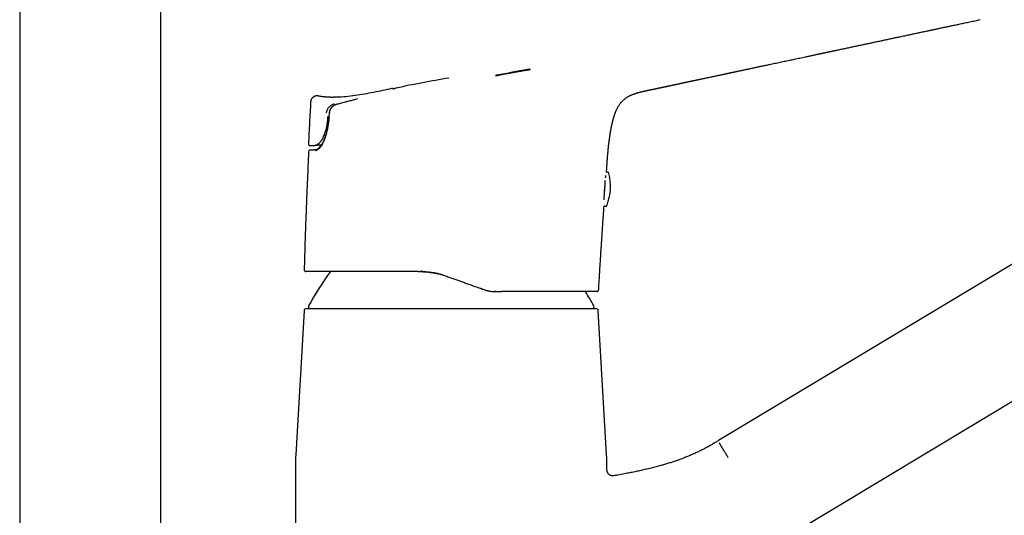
# Model space of a CAD drawing. Header units: millimetres. Extents: x 8 to 983, y 12 to 718.
# Tile 28 of 33: x 682 to 850, y 548 to 632. Entities that reach past the tile are written whole.
import ezdxf

# ---------------------------------------------------------------- set-up
doc = ezdxf.new("R2010")
doc.units = ezdxf.units.MM

msp = doc.modelspace()

# ---------------------------------------------------------------- linework, layer by layer
at = {"color": 7, "linetype": 'Continuous', "lineweight": 30}
for p, q in [((682.33, 651.16), (682.33, 473.19)), ((706.33, 473.19), (706.33, 651.16)), ((923.28, 633.61), (801.22, 560.27)), ((763.56, 622.46), (768.74, 623.4)), ((745.66, 620.19), (745.64, 620.19)), ((733.13, 618.91), (733.12, 618.92)), ((782.72, 525.82), (933.58, 616.47)), ((734.99, 616.08), (734.93, 615.33)), ((731.49, 609.56), (731.5, 609.56)), ((782.11, 605.6), (782.11, 605.63)), ((782.58, 605.72), (782.58, 605.72)), ((730.98, 589.05), (731.02, 589.04)), ((761.04, 586.06), (760.58, 586.23)), ((761.13, 586.03), (761.04, 586.06)), ((763.34, 585.64), (763.15, 585.64)), ((763.34, 585.64), (763.35, 585.64)), ((780.53, 585.64), (780.53, 585.64)), ((780.53, 585.64), (780.53, 585.64)), ((780.54, 585.64), (780.53, 585.64)), ((780.81, 585.93), (780.82, 585.92)), ((730.72, 582.37), (729.3, 557.89)), ((731.11, 582.74), (780.36, 582.74)), ((782.17, 557.89), (780.76, 582.37)), ((729.24, 555.59), (729.24, 518.64)), ((782.24, 555.27), (782.24, 555.59)), ((782.24, 555.27), (782.24, 555.27)), ((783.4, 554.28), (783.4, 554.29))]:
    msp.add_line(p, q, dxfattribs=at)
at = {"color": 7, "linetype": 'Continuous', "lineweight": 30, "flags": 128}
for points in [[(768.74, 623.42), (768.09, 623.3), (767.44, 623.18), (766.8, 623.06), (766.15, 622.95), (765.5, 622.83), (764.85, 622.71), (764.2, 622.59), (763.56, 622.48)], [(763.68, 622.43), (764.33, 622.55), (764.98, 622.67), (765.63, 622.79), (766.28, 622.9), (766.92, 623.02), (767.57, 623.14), (768.22, 623.26), (768.87, 623.37)], [(733.65, 610.54), (733.55, 610.54), (733.36, 610.53), (733.16, 610.53), (732.96, 610.52), (732.76, 610.52), (732.57, 610.51)], [(731.65, 609.7), (731.65, 609.7), (731.63, 609.7)]]:
    msp.add_lwpolyline(points, dxfattribs=at)
at = {"color": 7, "linetype": 'Continuous', "lineweight": 30}
for centre, radius, start, end in [((787.99, 424.65), 200, 99.3952, 102.0119), ((731.75, 610.78), 0.3, 177.1248, 271.8996), ((723.91, 868.61), 258.24, 271.7412, 271.9201), ((731.64, 609.55), 0.15, 100.589, 177.2439), ((773.84, 603.56), 9, 339.0633, 13.9191), ((599.26, 614.28), 182.95, 355.9208, 356.9426), ((598.53, 614.3), 183.67, 356.2029, 356.9242), ((775.37, 559.25), 50, 143.4257, 151.3951), ((736.1, 559.25), 50, 28.6049, 31.8613), ((731.74, 583.04), 0.3, 151.3951, 270), ((779.73, 583.04), 0.3, 270, 28.6049), ((731.11, 582.34), 0.4, 90, 176.6981), ((780.36, 582.34), 0.4, 3.3019, 90), ((769.24, 555.59), 40, 176.6981, 180), ((742.24, 555.59), 40, 0, 3.3019)]:
    msp.add_arc(centre, radius, start, end, dxfattribs=at)
for points, knots in [([(782.45, 609.78), (782.45, 609.78), (782.45, 609.8), (782.45, 609.84), (782.46, 609.89), (782.47, 609.96), (782.47, 610.05), (782.48, 610.15), (782.5, 610.26), (782.51, 610.43), (782.54, 610.65), (782.57, 610.92), (782.61, 611.2), (782.64, 611.43), (782.66, 611.61), (782.67, 611.72), (782.69, 611.82), (782.7, 611.91), (782.71, 611.99), (782.72, 612.04), (782.72, 612.08), (782.73, 612.11), (782.73, 612.13), (782.74, 612.17), (782.75, 612.22), (782.76, 612.3), (782.77, 612.39), (782.79, 612.49), (782.8, 612.59), (782.82, 612.69), (782.83, 612.79), (782.85, 612.89), (782.88, 613.07), (782.93, 613.32), (782.99, 613.65), (783.06, 613.97), (783.13, 614.29), (783.21, 614.61), (783.29, 614.93), (783.38, 615.24), (783.48, 615.55), (783.58, 615.85), (783.69, 616.14), (783.8, 616.41), (783.9, 616.65), (784, 616.85), (784.11, 617.06), (784.23, 617.26), (784.35, 617.45), (784.48, 617.63), (784.62, 617.81), (784.76, 617.97), (784.91, 618.12), (785.06, 618.26), (785.21, 618.39), (785.36, 618.51), (785.52, 618.62), (785.67, 618.72), (785.83, 618.82), (785.98, 618.9), (786.14, 618.98), (786.29, 619.05), (786.46, 619.12), (786.62, 619.19), (786.76, 619.24), (786.87, 619.28), (786.96, 619.31), (787.05, 619.34), (787.13, 619.37), (787.22, 619.4), (787.31, 619.43), (787.38, 619.45), (787.45, 619.47), (787.5, 619.48), (787.55, 619.49), (787.58, 619.5), (787.6, 619.51), (787.63, 619.52), (787.66, 619.53), (787.69, 619.53), (787.73, 619.55), (787.79, 619.56), (787.85, 619.58), (787.91, 619.59), (787.98, 619.61), (788.04, 619.62), (788.09, 619.64), (788.14, 619.65), (788.18, 619.66), (788.22, 619.67), (788.25, 619.68), (788.28, 619.68), (788.33, 619.69), (788.38, 619.71), (788.42, 619.72), (788.46, 619.73), (788.49, 619.73), (788.53, 619.74), (788.56, 619.75), (788.59, 619.75), (788.61, 619.76), (788.63, 619.76), (788.66, 619.77), (788.7, 619.78), (788.75, 619.79), (788.82, 619.8), (788.9, 619.82), (789, 619.84), (789.11, 619.87), (789.24, 619.9), (789.36, 619.92), (789.49, 619.95), (789.61, 619.97), (789.72, 620), (789.82, 620.02), (789.92, 620.04), (790.02, 620.06), (790.11, 620.08), (790.2, 620.1), (790.28, 620.11), (790.35, 620.13), (790.41, 620.14), (790.46, 620.15), (790.51, 620.16), (790.55, 620.17), (790.6, 620.18), (790.66, 620.19), (790.73, 620.21), (790.82, 620.23), (790.91, 620.25), (791.01, 620.27), (791.11, 620.29), (791.22, 620.31), (791.33, 620.33), (791.43, 620.36), (791.53, 620.38), (791.63, 620.4), (791.72, 620.42), (791.81, 620.43), (791.89, 620.45), (791.96, 620.47), (792.04, 620.48), (792.12, 620.5), (792.19, 620.52), (792.26, 620.53), (792.33, 620.55), (792.41, 620.56), (792.49, 620.58), (792.57, 620.6), (792.67, 620.62), (792.78, 620.64), (792.91, 620.67), (793.04, 620.7), (793.19, 620.73), (793.35, 620.76), (793.52, 620.8), (793.7, 620.84), (793.87, 620.88), (794.03, 620.91), (794.18, 620.94), (794.33, 620.97), (794.46, 621), (794.58, 621.03), (794.69, 621.05), (794.8, 621.08), (794.91, 621.1), (795.03, 621.13), (795.14, 621.15), (795.26, 621.18), (795.38, 621.2), (795.49, 621.22), (795.59, 621.25), (795.68, 621.26), (795.75, 621.28), (795.81, 621.29), (795.88, 621.31), (795.95, 621.32), (796.03, 621.34), (796.14, 621.36), (796.27, 621.39), (796.41, 621.42), (796.55, 621.45), (796.68, 621.48), (796.81, 621.51), (796.92, 621.53), (797.04, 621.56), (797.18, 621.58), (797.32, 621.61), (797.46, 621.64), (797.61, 621.68), (797.77, 621.71), (797.94, 621.75), (798.13, 621.79), (798.33, 621.83), (798.54, 621.87), (798.75, 621.92), (799.01, 621.97), (799.33, 622.04), (799.71, 622.12), (800.04, 622.19), (800.34, 622.25), (800.6, 622.31), (800.85, 622.36), (801.1, 622.41), (801.33, 622.46), (801.56, 622.51), (801.76, 622.55), (801.93, 622.59), (802.06, 622.62), (802.21, 622.65), (802.36, 622.68), (802.52, 622.71), (802.67, 622.75), (802.81, 622.78), (802.95, 622.81), (803.08, 622.84), (803.21, 622.86), (803.32, 622.89), (803.46, 622.92), (803.61, 622.95), (803.78, 622.98), (803.96, 623.02), (804.14, 623.06), (804.32, 623.1), (804.49, 623.14), (804.66, 623.17), (804.83, 623.21), (804.99, 623.24), (805.16, 623.28), (805.34, 623.32), (805.55, 623.36), (805.78, 623.41), (806.05, 623.47), (806.33, 623.53), (806.6, 623.59), (806.87, 623.64), (807.13, 623.7), (807.38, 623.75), (807.62, 623.8), (807.87, 623.86), (808.12, 623.91), (808.38, 623.97), (808.63, 624.02), (808.87, 624.07), (809.14, 624.13), (809.44, 624.19), (809.78, 624.26), (810.16, 624.34), (810.57, 624.43), (811.02, 624.53), (811.48, 624.63), (811.94, 624.72), (812.39, 624.82), (812.85, 624.92), (813.3, 625.01), (813.73, 625.1), (814.16, 625.19), (814.59, 625.29), (815.03, 625.38), (815.49, 625.48), (815.88, 625.56), (816.21, 625.63), (816.48, 625.69), (816.75, 625.75), (817.02, 625.8), (817.28, 625.86), (817.53, 625.91), (817.77, 625.96), (817.99, 626.01), (818.19, 626.05), (818.39, 626.09), (818.58, 626.13), (818.75, 626.17), (818.92, 626.21), (819.08, 626.24), (819.22, 626.27), (819.36, 626.3), (819.48, 626.33), (819.6, 626.35), (819.72, 626.38), (819.86, 626.41), (820.05, 626.45), (820.26, 626.49), (820.5, 626.54), (820.75, 626.6), (821.01, 626.65), (821.28, 626.71), (821.56, 626.77), (821.85, 626.83), (822.15, 626.9), (822.46, 626.96), (822.79, 627.03), (823.13, 627.1), (823.48, 627.18), (823.85, 627.26), (824.23, 627.34), (824.59, 627.42), (824.94, 627.49), (825.26, 627.56), (825.58, 627.63), (825.9, 627.69), (826.35, 627.79), (826.92, 627.91), (827.62, 628.06), (828.3, 628.2), (828.97, 628.35), (829.62, 628.48), (830.25, 628.62), (830.87, 628.75), (831.47, 628.88), (832.01, 628.99), (832.48, 629.09), (832.89, 629.18), (833.3, 629.27), (833.69, 629.35), (834.08, 629.43), (834.45, 629.51), (834.81, 629.59), (835.17, 629.67), (835.51, 629.74), (835.85, 629.81), (836.17, 629.88), (836.47, 629.94), (836.76, 630.01), (836.99, 630.05), (837.16, 630.09), (837.27, 630.11), (837.38, 630.14), (837.51, 630.16), (837.64, 630.19), (837.79, 630.22), (837.95, 630.26), (838.12, 630.29), (838.31, 630.33), (838.51, 630.38), (838.72, 630.42), (838.95, 630.47), (839.2, 630.52), (839.45, 630.58), (839.72, 630.63), (840, 630.69), (840.3, 630.76), (840.61, 630.82), (840.93, 630.89), (841.27, 630.96), (841.62, 631.04), (841.97, 631.11), (842.34, 631.19), (842.73, 631.27), (843.12, 631.36), (843.54, 631.45), (843.97, 631.54), (844.41, 631.63), (844.87, 631.73), (845.3, 631.82), (845.57, 631.88), (845.7, 631.91)], [0, 0, 0, 0, 0.000003, 0.000713, 0.001543, 0.002491, 0.003539, 0.005048, 0.006706, 0.008433, 0.012022, 0.015797, 0.019773, 0.023954, 0.025473, 0.027017, 0.028541, 0.029861, 0.030961, 0.031561, 0.032067, 0.032479, 0.032811, 0.03324, 0.033822, 0.03511, 0.036461, 0.037826, 0.039205, 0.040598, 0.042006, 0.043428, 0.044865, 0.049477, 0.054232, 0.058669, 0.063203, 0.067788, 0.072332, 0.076837, 0.081233, 0.085612, 0.089983, 0.094352, 0.097573, 0.100789, 0.103996, 0.107192, 0.110371, 0.113518, 0.116587, 0.119575, 0.122484, 0.125316, 0.128075, 0.130763, 0.133385, 0.135941, 0.138434, 0.140866, 0.14326, 0.145673, 0.148116, 0.150594, 0.153113, 0.15439, 0.155678, 0.156979, 0.158293, 0.159621, 0.160962, 0.162212, 0.163164, 0.163983, 0.164672, 0.165232, 0.165591, 0.165992, 0.166534, 0.167216, 0.168039, 0.169253, 0.170558, 0.171934, 0.173381, 0.174898, 0.17593, 0.176976, 0.177923, 0.17875, 0.179456, 0.180042, 0.181081, 0.182185, 0.183379, 0.183994, 0.184644, 0.185329, 0.18603, 0.186627, 0.187126, 0.187483, 0.187828, 0.18845, 0.189209, 0.19023, 0.191437, 0.192833, 0.194421, 0.196202, 0.198177, 0.199864, 0.201546, 0.20313, 0.204619, 0.206012, 0.207311, 0.208672, 0.209914, 0.211037, 0.212045, 0.212951, 0.213745, 0.214436, 0.215068, 0.21578, 0.216853, 0.218083, 0.21943, 0.220979, 0.222634, 0.224368, 0.22617, 0.228062, 0.229537, 0.231126, 0.232776, 0.234298, 0.235676, 0.23691, 0.238004, 0.239347, 0.240527, 0.241557, 0.242587, 0.243673, 0.244798, 0.245962, 0.247232, 0.248675, 0.250263, 0.252024, 0.253958, 0.256067, 0.258352, 0.260813, 0.263324, 0.265699, 0.268039, 0.270228, 0.272269, 0.274111, 0.275815, 0.277393, 0.278973, 0.280596, 0.282232, 0.28391, 0.28563, 0.287357, 0.288945, 0.290379, 0.291659, 0.29279, 0.293564, 0.294477, 0.295529, 0.296719, 0.298027, 0.300147, 0.302224, 0.304251, 0.306158, 0.307928, 0.309563, 0.311096, 0.313147, 0.315137, 0.317087, 0.319162, 0.321466, 0.323942, 0.326591, 0.329414, 0.33239, 0.335372, 0.338328, 0.343687, 0.348966, 0.354169, 0.358031, 0.36174, 0.365298, 0.368713, 0.372051, 0.375329, 0.37857, 0.380469, 0.382456, 0.384529, 0.38669, 0.388932, 0.391096, 0.393114, 0.395166, 0.397041, 0.398741, 0.400409, 0.402148, 0.40447, 0.406909, 0.409464, 0.412066, 0.414601, 0.417068, 0.419466, 0.421792, 0.424079, 0.426469, 0.428979, 0.431609, 0.435235, 0.439068, 0.443108, 0.44689, 0.45068, 0.45435, 0.457899, 0.461327, 0.464634, 0.468444, 0.472079, 0.475541, 0.478917, 0.482369, 0.487009, 0.491785, 0.496697, 0.502974, 0.509426, 0.515896, 0.522363, 0.528828, 0.535291, 0.541752, 0.547676, 0.553694, 0.559848, 0.56614, 0.572568, 0.579134, 0.58287, 0.586649, 0.590471, 0.594332, 0.598097, 0.601694, 0.604934, 0.608027, 0.610971, 0.613767, 0.616416, 0.618917, 0.62127, 0.623476, 0.625533, 0.627443, 0.629176, 0.630785, 0.632441, 0.634182, 0.63707, 0.640166, 0.643469, 0.646979, 0.650697, 0.654622, 0.658512, 0.662587, 0.666846, 0.671289, 0.675917, 0.680729, 0.685725, 0.690905, 0.696269, 0.701818, 0.706307, 0.710885, 0.71544, 0.719957, 0.724437, 0.734477, 0.744322, 0.753971, 0.763426, 0.772686, 0.781591, 0.790308, 0.798837, 0.807178, 0.813093, 0.818909, 0.824627, 0.830247, 0.835729, 0.841022, 0.846126, 0.851041, 0.855987, 0.860725, 0.865255, 0.869578, 0.873693, 0.8776, 0.879207, 0.880777, 0.882342, 0.884074, 0.885996, 0.888068, 0.890323, 0.892762, 0.895383, 0.898246, 0.9013, 0.904544, 0.907978, 0.911603, 0.915419, 0.919424, 0.923611, 0.927987, 0.932552, 0.937306, 0.94225, 0.94729, 0.952513, 0.957917, 0.963505, 0.969394, 0.975472, 0.98174, 0.988198, 0.994844, 1, 1, 1, 1]), ([(768.87, 623.37), (768.88, 623.38), (768.9, 623.38), (768.93, 623.39), (768.96, 623.39), (768.99, 623.4), (769.02, 623.41), (769.04, 623.41), (769.06, 623.42), (769.07, 623.42), (769.08, 623.42), (769.1, 623.43), (769.13, 623.44), (769.15, 623.45), (769.15, 623.45), (769.15, 623.46), (769.15, 623.46), (769.13, 623.46), (769.1, 623.46), (769.07, 623.46), (769.04, 623.46), (769, 623.45), (768.95, 623.45), (768.88, 623.44), (768.81, 623.43), (768.77, 623.42), (768.74, 623.42)], [0, 0, 0, 0, 0.024889, 0.054017, 0.087385, 0.12499, 0.153141, 0.178369, 0.200675, 0.220058, 0.236517, 0.250052, 0.319379, 0.384111, 0.424757, 0.463372, 0.499965, 0.562524, 0.624975, 0.666615, 0.708249, 0.749894, 0.806264, 0.86672, 0.931291, 1, 1, 1, 1]), ([(768.74, 623.4), (768.77, 623.4), (768.82, 623.41), (768.88, 623.42), (768.93, 623.43), (768.97, 623.43), (769.01, 623.43), (769.06, 623.44), (769.09, 623.44), (769.12, 623.44), (769.13, 623.44), (769.13, 623.44), (769.13, 623.44)], [0, 0, 0, 0, 0.152713, 0.296256, 0.38696, 0.473619, 0.556256, 0.694928, 0.833634, 0.903125, 0.972673, 1, 1, 1, 1]), ([(763.56, 622.48), (763.55, 622.47), (763.53, 622.47), (763.51, 622.47), (763.48, 622.46), (763.46, 622.46), (763.43, 622.45), (763.41, 622.44), (763.38, 622.44), (763.37, 622.44), (763.35, 622.43), (763.34, 622.43), (763.32, 622.42), (763.3, 622.41), (763.28, 622.41), (763.27, 622.4), (763.27, 622.4), (763.27, 622.39), (763.28, 622.39), (763.29, 622.39), (763.33, 622.39), (763.37, 622.39), (763.42, 622.39), (763.48, 622.4), (763.54, 622.41), (763.6, 622.42), (763.65, 622.43), (763.67, 622.43), (763.68, 622.43)], [0, 0, 0, 0, 0.019917, 0.042376, 0.067378, 0.094921, 0.125007, 0.154026, 0.179775, 0.202255, 0.221463, 0.237401, 0.250067, 0.31974, 0.384588, 0.415244, 0.444696, 0.472949, 0.500006, 0.563099, 0.625663, 0.687756, 0.747831, 0.807857, 0.870782, 0.936644, 0.967881, 1, 1, 1, 1]), ([(763.29, 622.39), (763.29, 622.39), (763.3, 622.4), (763.32, 622.4), (763.35, 622.41), (763.36, 622.41), (763.38, 622.42), (763.4, 622.42), (763.43, 622.43), (763.46, 622.44), (763.5, 622.44), (763.53, 622.45), (763.55, 622.45), (763.56, 622.46)], [0, 0, 0, 0, 0.071133, 0.270403, 0.332112, 0.379146, 0.444045, 0.526801, 0.627407, 0.741621, 0.838722, 0.924849, 1, 1, 1, 1]), ([(745.6, 620.18), (744.57, 619.96), (742.52, 619.51), (739.93, 619.04), (737.84, 618.79), (736.59, 618.68), (735.87, 618.7), (735.67, 618.71)], [0, 0, 0, 0, 0.313688, 0.627576, 0.784452, 0.941331, 1, 1, 1, 1]), ([(745.91, 620.07), (745.9, 620.07), (745.89, 620.09), (745.87, 620.11), (745.85, 620.13), (745.81, 620.15), (745.78, 620.17), (745.74, 620.18), (745.71, 620.19), (745.68, 620.19), (745.67, 620.19), (745.66, 620.19)], [0, 0, 0, 0, 0.039593, 0.116713, 0.198488, 0.315076, 0.440786, 0.57612, 0.721567, 0.877581, 1, 1, 1, 1]), ([(746.07, 620.15), (746.06, 620.14), (746.04, 620.14), (746.01, 620.12), (745.97, 620.11), (745.93, 620.09), (745.9, 620.09), (745.89, 620.08)], [0, 0, 0, 0, 0.239028, 0.466113, 0.681408, 0.885035, 1, 1, 1, 1]), ([(746.36, 620.27), (746.35, 620.27), (746.35, 620.27), (746.34, 620.27), (746.33, 620.26), (746.32, 620.26), (746.32, 620.26), (746.31, 620.25), (746.3, 620.25), (746.29, 620.25), (746.29, 620.24), (746.28, 620.24), (746.28, 620.24), (746.27, 620.24), (746.27, 620.23), (746.26, 620.23), (746.25, 620.23), (746.24, 620.22), (746.23, 620.22), (746.22, 620.21), (746.21, 620.21), (746.19, 620.2), (746.17, 620.19), (746.15, 620.18), (746.12, 620.17), (746.1, 620.16), (746.08, 620.15), (746.07, 620.15)], [0, 0, 0, 0, 0.01044, 0.059477, 0.105299, 0.147905, 0.187294, 0.223464, 0.256413, 0.283787, 0.308453, 0.330416, 0.352429, 0.376759, 0.40341, 0.435131, 0.46962, 0.506878, 0.546911, 0.589722, 0.635317, 0.683702, 0.740155, 0.8, 0.863248, 0.92991, 1, 1, 1, 1]), ([(746.31, 620.25), (746.31, 620.25), (746.31, 620.25), (746.31, 620.24), (746.31, 620.24), (746.3, 620.24), (746.3, 620.24), (746.29, 620.24), (746.29, 620.23), (746.28, 620.23), (746.28, 620.23), (746.27, 620.23), (746.26, 620.22), (746.26, 620.22), (746.25, 620.21), (746.23, 620.21), (746.22, 620.2), (746.2, 620.19), (746.19, 620.18), (746.16, 620.17), (746.14, 620.16), (746.12, 620.15), (746.11, 620.14)], [0, 0, 0, 0, 0.035128, 0.08234, 0.128061, 0.172289, 0.215024, 0.25641, 0.285657, 0.318314, 0.354388, 0.39388, 0.436796, 0.483141, 0.53292, 0.58614, 0.645594, 0.708841, 0.775893, 0.846761, 0.921459, 1, 1, 1, 1]), ([(732.85, 618.94), (732.83, 618.93), (732.77, 618.93), (732.68, 618.91), (732.56, 618.88), (732.45, 618.84), (732.34, 618.78), (732.24, 618.71), (732.15, 618.63), (732.06, 618.54), (731.99, 618.44), (731.93, 618.34), (731.89, 618.23), (731.86, 618.12), (731.83, 618.02), (731.83, 617.95), (731.82, 617.91)], [0, 0, 0, 0, 0.0356697, 0.1090677, 0.1841165, 0.2604958, 0.3378061, 0.4155933, 0.4933666, 0.5706314, 0.6469121, 0.7217686, 0.7948073, 0.8656936, 0.9341587, 1, 1, 1, 1]), ([(733, 618.93), (732.99, 618.93), (732.95, 618.94), (732.91, 618.94), (732.88, 618.94), (732.88, 618.94)], [0, 0, 0, 0, 0.30001, 0.974429, 1, 1, 1, 1]), ([(732.92, 618.94), (732.92, 618.94), (732.9, 618.94), (732.89, 618.94), (732.88, 618.94)], [0, 0, 0, 0, 0.384053, 1, 1, 1, 1]), ([(733.12, 618.92), (733.09, 618.92), (733.05, 618.93), (733.01, 618.93), (733, 618.93)], [0, 0, 0, 0, 0.64105, 1, 1, 1, 1]), ([(733.02, 618.93), (733.02, 618.93), (733.01, 618.93), (733, 618.93), (733, 618.93)], [0, 0, 0, 0, 0.151187, 1, 1, 1, 1]), ([(735.68, 618.69), (735.67, 618.69), (735.65, 618.69), (735.61, 618.69), (735.58, 618.69), (735.54, 618.69), (735.51, 618.69), (735.47, 618.69), (735.44, 618.69), (735.4, 618.69), (735.37, 618.69), (735.34, 618.69), (735.32, 618.69), (735.3, 618.69), (735.27, 618.69), (735.23, 618.69), (735.17, 618.69), (735.1, 618.7), (735.01, 618.7), (734.92, 618.7), (734.81, 618.71), (734.69, 618.72), (734.56, 618.72), (734.42, 618.73), (734.28, 618.75), (734.13, 618.76), (733.97, 618.78), (733.8, 618.8), (733.63, 618.83), (733.44, 618.86), (733.28, 618.89), (733.17, 618.91), (733.13, 618.91)], [0, 0, 0, 0, 0.045315, 0.087174, 0.125633, 0.160761, 0.192652, 0.216849, 0.238983, 0.259185, 0.27317, 0.286253, 0.294529, 0.302495, 0.310928, 0.325925, 0.344282, 0.366335, 0.392279, 0.422231, 0.456271, 0.494452, 0.536812, 0.57834, 0.623263, 0.671596, 0.723351, 0.778541, 0.836101, 0.896986, 0.961179, 1, 1, 1, 1]), ([(739.79, 618.41), (739.57, 618.36), (739.14, 618.25), (738.49, 618.08), (737.79, 617.9), (737.06, 617.7), (736.55, 617.56), (736.29, 617.5)], [0, 0, 0, 0, 0.186647, 0.373321, 0.560006, 0.78002, 1, 1, 1, 1]), ([(731.82, 617.91), (731.76, 616.73), (731.63, 614.36), (731.51, 611.98), (731.45, 610.8)], [0, 0, 0, 0, 0.499939, 1, 1, 1, 1]), ([(734.52, 616.05), (734.53, 616.14), (734.56, 616.33), (734.66, 616.59), (734.8, 616.84), (734.97, 617.06), (735.18, 617.25), (735.41, 617.4), (735.65, 617.53), (735.83, 617.58), (735.91, 617.6)], [0, 0, 0, 0, 0.125519, 0.251921, 0.378719, 0.505253, 0.630846, 0.755386, 0.878676, 1, 1, 1, 1]), ([(736.28, 617.49), (736.24, 617.48), (736.17, 617.46), (736.06, 617.42), (735.96, 617.37), (735.86, 617.32), (735.77, 617.27), (735.69, 617.21), (735.61, 617.16), (735.54, 617.1), (735.48, 617.04), (735.42, 616.99), (735.38, 616.94), (735.34, 616.89), (735.3, 616.85), (735.27, 616.81), (735.24, 616.77), (735.22, 616.73), (735.19, 616.69), (735.18, 616.67), (735.17, 616.65), (735.16, 616.64), (735.15, 616.62), (735.14, 616.6), (735.13, 616.57), (735.11, 616.53), (735.09, 616.47), (735.06, 616.41), (735.04, 616.34), (735.02, 616.26), (735, 616.17), (735, 616.1), (734.99, 616.07)], [0, 0, 0, 0, 0.050748, 0.111721, 0.169017, 0.22259, 0.272405, 0.318439, 0.368661, 0.413396, 0.452821, 0.490484, 0.527718, 0.554058, 0.58019, 0.606119, 0.631852, 0.656609, 0.676934, 0.692392, 0.699152, 0.704635, 0.713305, 0.726439, 0.744063, 0.766219, 0.792965, 0.824386, 0.8606, 0.901774, 0.948136, 1, 1, 1, 1]), ([(736.29, 617.5), (736.14, 617.44), (735.82, 617.32), (735.49, 617.06), (735.27, 616.8), (735.14, 616.58), (735.05, 616.34), (735.03, 616.16), (735.01, 616.08)], [0, 0, 0, 0, 0.247649, 0.495472, 0.619351, 0.743684, 0.869838, 1, 1, 1, 1]), ([(734.74, 615.5), (734.71, 615.15), (734.65, 614.46), (734.47, 613.45), (734.2, 612.52), (733.88, 611.73), (733.52, 611.14), (733.17, 610.76), (732.84, 610.55), (732.66, 610.52), (732.57, 610.51)], [0, 0, 0, 0, 0.123844, 0.248769, 0.374887, 0.502226, 0.628531, 0.753769, 0.878318, 1, 1, 1, 1]), ([(734.95, 615.33), (734.93, 615.07), (734.88, 614.57), (734.78, 613.85), (734.66, 613.26), (734.55, 612.79), (734.46, 612.43), (734.35, 612.08), (734.24, 611.74), (734.1, 611.39), (733.94, 611.03), (733.76, 610.67), (733.57, 610.36), (733.37, 610.1), (733.17, 609.88), (732.98, 609.72), (732.8, 609.62), (732.69, 609.6), (732.64, 609.6)], [0, 0, 0, 0, 0.09137, 0.178404, 0.261807, 0.310455, 0.358282, 0.405492, 0.452301, 0.498928, 0.561284, 0.623225, 0.685521, 0.748926, 0.813135, 0.875847, 0.937861, 1, 1, 1, 1]), ([(734.93, 615.33), (734.92, 615.25), (734.91, 615.09), (734.89, 614.85), (734.86, 614.63), (734.83, 614.43), (734.81, 614.24), (734.78, 614.07), (734.76, 613.92), (734.73, 613.78), (734.71, 613.65), (734.69, 613.53), (734.67, 613.43), (734.65, 613.32), (734.62, 613.22), (734.6, 613.11), (734.58, 613), (734.54, 612.85), (734.49, 612.66), (734.43, 612.42), (734.36, 612.19), (734.29, 611.96), (734.21, 611.74), (734.13, 611.52), (734.05, 611.34), (733.98, 611.17), (733.91, 611.03), (733.85, 610.9), (733.78, 610.77), (733.72, 610.67), (733.67, 610.58), (733.63, 610.51), (733.58, 610.44), (733.54, 610.38), (733.5, 610.32), (733.45, 610.25), (733.41, 610.2), (733.38, 610.16), (733.34, 610.12), (733.31, 610.08), (733.28, 610.05), (733.25, 610.02), (733.22, 609.99), (733.2, 609.97), (733.18, 609.95), (733.17, 609.94), (733.16, 609.93), (733.15, 609.92), (733.13, 609.91), (733.12, 609.9), (733.1, 609.88), (733.07, 609.86), (733.04, 609.84), (733.01, 609.82), (732.99, 609.81), (732.97, 609.8), (732.95, 609.79), (732.93, 609.78), (732.91, 609.77), (732.89, 609.76), (732.86, 609.75), (732.83, 609.75), (732.81, 609.74), (732.79, 609.74), (732.78, 609.74)], [0, 0, 0, 0, 0.030173, 0.058619, 0.085318, 0.110255, 0.13342, 0.154439, 0.173736, 0.191308, 0.207155, 0.221546, 0.234845, 0.248219, 0.261684, 0.275241, 0.288888, 0.302625, 0.334177, 0.366083, 0.397991, 0.429882, 0.46177, 0.493821, 0.526423, 0.549595, 0.573049, 0.596779, 0.620242, 0.642694, 0.658108, 0.673001, 0.687373, 0.701224, 0.715212, 0.730629, 0.747511, 0.757602, 0.768133, 0.779103, 0.79051, 0.801723, 0.81158, 0.820063, 0.825101, 0.829492, 0.833237, 0.837012, 0.842076, 0.848457, 0.856154, 0.865013, 0.877468, 0.888864, 0.899207, 0.908498, 0.916738, 0.924146, 0.93242, 0.942942, 0.954954, 0.968462, 0.983473, 1, 1, 1, 1]), ([(731.45, 610.77), (731.45, 610.76), (731.45, 610.74), (731.46, 610.71), (731.47, 610.68), (731.48, 610.64), (731.5, 610.61), (731.52, 610.59), (731.54, 610.57), (731.56, 610.55), (731.58, 610.53), (731.6, 610.52), (731.62, 610.51), (731.64, 610.5), (731.65, 610.5), (731.67, 610.49), (731.69, 610.49), (731.71, 610.49), (731.72, 610.48), (731.73, 610.48), (731.74, 610.48)], [0, 0, 0, 0, 0.0147191, 0.0726098, 0.1262339, 0.1746332, 0.229835, 0.2737781, 0.3110041, 0.3573109, 0.3921209, 0.4215929, 0.4552596, 0.4958764, 0.5450402, 0.6036526, 0.6722437, 0.7797646, 0.906094, 1, 1, 1, 1]), ([(732.78, 609.74), (732.74, 609.74), (732.68, 609.74), (732.59, 609.73), (732.51, 609.73), (732.43, 609.73), (732.37, 609.72), (732.3, 609.72), (732.25, 609.72), (732.2, 609.72), (732.16, 609.72), (732.12, 609.72), (732.08, 609.71), (732.05, 609.71), (732.02, 609.71), (732, 609.71), (731.98, 609.71), (731.95, 609.71), (731.92, 609.71), (731.88, 609.71), (731.85, 609.71), (731.82, 609.71), (731.79, 609.7), (731.77, 609.7), (731.75, 609.7), (731.74, 609.7), (731.73, 609.7), (731.72, 609.7), (731.71, 609.7), (731.7, 609.7), (731.69, 609.7), (731.69, 609.7), (731.67, 609.7), (731.66, 609.7), (731.65, 609.7), (731.64, 609.7), (731.63, 609.7), (731.62, 609.7), (731.62, 609.7), (731.62, 609.7), (731.61, 609.7)], [0, 0, 0, 0, 0.0447207, 0.0875135, 0.1283841, 0.1673377, 0.2043796, 0.2395143, 0.2708987, 0.3005954, 0.3286076, 0.3549385, 0.379591, 0.4025678, 0.4238714, 0.4435039, 0.461729, 0.4795528, 0.5136863, 0.5466593, 0.5795062, 0.6111216, 0.6421887, 0.673265, 0.704351, 0.7140674, 0.7243257, 0.7358962, 0.7487842, 0.762989, 0.77851, 0.7953464, 0.8134977, 0.835851, 0.8599195, 0.8857023, 0.9131984, 0.942407, 0.9733275, 1, 1, 1, 1]), ([(731.75, 610.48), (731.75, 610.48), (731.76, 610.48), (731.77, 610.48), (731.78, 610.48), (731.79, 610.48), (731.8, 610.48), (731.81, 610.48), (731.82, 610.48), (731.83, 610.49), (731.84, 610.49), (731.84, 610.49), (731.85, 610.49), (731.86, 610.49), (731.87, 610.49), (731.87, 610.49), (731.88, 610.49), (731.9, 610.49), (731.92, 610.49), (731.94, 610.49), (731.97, 610.49), (731.99, 610.49), (732.02, 610.49), (732.05, 610.49), (732.08, 610.49), (732.11, 610.49), (732.13, 610.5), (732.16, 610.5), (732.18, 610.5), (732.2, 610.5), (732.23, 610.5), (732.25, 610.5), (732.29, 610.5), (732.32, 610.5), (732.36, 610.5), (732.38, 610.5), (732.39, 610.5)], [0, 0, 0, 0, 0.039816, 0.083128, 0.123414, 0.160684, 0.193, 0.222658, 0.249662, 0.274015, 0.29572, 0.314779, 0.330327, 0.343817, 0.357346, 0.371332, 0.385775, 0.419659, 0.455819, 0.493953, 0.532354, 0.56959, 0.606827, 0.643952, 0.679913, 0.714454, 0.747577, 0.779637, 0.798531, 0.820336, 0.845055, 0.872691, 0.903249, 0.936734, 0.970992, 1, 1, 1, 1]), ([(733.56, 610.54), (733.55, 610.54), (733.53, 610.5), (733.49, 610.44), (733.43, 610.34), (733.36, 610.25), (733.3, 610.18), (733.26, 610.12), (733.22, 610.07), (733.18, 610.03), (733.14, 609.99), (733.11, 609.96), (733.09, 609.94), (733.07, 609.93), (733.06, 609.91), (733.04, 609.9), (733.03, 609.89), (733.01, 609.87), (732.99, 609.86), (732.96, 609.84), (732.93, 609.82), (732.91, 609.8), (732.89, 609.79), (732.87, 609.78), (732.85, 609.77), (732.83, 609.77), (732.81, 609.76), (732.79, 609.75), (732.76, 609.74), (732.73, 609.74), (732.72, 609.74), (732.71, 609.74)], [0, 0, 0, 0, 0.002034, 0.068919, 0.133526, 0.198823, 0.267516, 0.307389, 0.348213, 0.38999, 0.431369, 0.469115, 0.488652, 0.507009, 0.524188, 0.54019, 0.556175, 0.576234, 0.600722, 0.637168, 0.67168, 0.702702, 0.730241, 0.754298, 0.775645, 0.799714, 0.830556, 0.865981, 0.90601, 0.950669, 1, 1, 1, 1]), ([(782.29, 607.78), (782.29, 607.84), (782.31, 608.14), (782.35, 608.68), (782.4, 609.29), (782.44, 609.66), (782.45, 609.78)], [0, 0, 0, 0, 0.081986, 0.448029, 0.813058, 1, 1, 1, 1]), ([(731.49, 609.56), (731.49, 609.42), (731.42, 608.2), (731.32, 605.88), (731.18, 602.62), (731.05, 599.35), (730.93, 596.08), (730.82, 592.81), (730.76, 590.57), (730.73, 589.41), (730.72, 589.35)], [0, 0, 0, 0, 0.020083, 0.181835, 0.343588, 0.505342, 0.667096, 0.828848, 0.990601, 1, 1, 1, 1]), ([(782.16, 605.92), (782.16, 606), (782.17, 606.16), (782.19, 606.42), (782.21, 606.68), (782.22, 606.88), (782.23, 607.02), (782.24, 607.11), (782.24, 607.19), (782.25, 607.27), (782.25, 607.35), (782.26, 607.43), (782.26, 607.5), (782.27, 607.56), (782.27, 607.61), (782.27, 607.64), (782.28, 607.67), (782.28, 607.71), (782.28, 607.75), (782.28, 607.77), (782.28, 607.78)], [0, 0, 0, 0, 0.1207818, 0.2670578, 0.408751, 0.5459042, 0.5910706, 0.6357241, 0.6798644, 0.7234907, 0.766602, 0.8090049, 0.8469304, 0.8789237, 0.9049569, 0.9246203, 0.9387373, 0.956778, 0.981393, 1, 1, 1, 1]), ([(782.01, 605), (782.01, 605.01), (782.02, 605.05), (782.03, 605.14), (782.05, 605.24), (782.06, 605.32), (782.07, 605.37), (782.07, 605.39)], [0, 0, 0, 0, 0.0696591, 0.3243869, 0.5946703, 0.8220719, 1, 1, 1, 1]), ([(782.58, 605.72), (782.58, 605.72), (782.58, 605.73), (782.57, 605.74), (782.56, 605.76), (782.56, 605.78), (782.54, 605.8), (782.53, 605.82), (782.51, 605.85), (782.49, 605.87), (782.47, 605.89), (782.44, 605.91), (782.42, 605.92), (782.39, 605.93), (782.36, 605.94), (782.32, 605.95), (782.29, 605.95), (782.26, 605.95), (782.23, 605.95), (782.19, 605.94), (782.17, 605.93), (782.16, 605.92), (782.16, 605.92)], [0, 0, 0, 0, 0.018319, 0.058045, 0.09874, 0.14231, 0.189669, 0.240505, 0.29376, 0.348496, 0.404136, 0.460338, 0.516896, 0.573684, 0.630623, 0.693349, 0.754599, 0.81432, 0.872645, 0.929664, 0.985423, 1, 1, 1, 1]), ([(780.83, 585.92), (780.83, 586), (780.84, 586.16), (780.85, 586.41), (780.87, 586.66), (780.88, 586.96), (780.9, 587.29), (780.93, 587.65), (780.95, 587.99), (780.97, 588.3), (780.98, 588.58), (781, 588.86), (781.01, 589.12), (781.03, 589.37), (781.04, 589.61), (781.06, 589.83), (781.07, 590.04), (781.08, 590.25), (781.1, 590.43), (781.11, 590.61), (781.12, 590.77), (781.13, 590.92), (781.13, 591.05), (781.14, 591.18), (781.15, 591.29), (781.16, 591.46), (781.18, 591.69), (781.19, 591.98), (781.21, 592.29), (781.23, 592.61), (781.26, 592.95), (781.28, 593.3), (781.3, 593.66), (781.33, 594.04), (781.35, 594.43), (781.38, 594.85), (781.41, 595.28), (781.44, 595.72), (781.47, 596.16), (781.5, 596.65), (781.54, 597.17), (781.58, 597.72), (781.61, 598.24), (781.65, 598.72), (781.68, 599.18), (781.71, 599.62), (781.73, 599.97), (781.75, 600.18), (781.75, 600.24)], [0, 0, 0, 0, 0.0154184, 0.0337031, 0.0515809, 0.0690258, 0.0955415, 0.120958, 0.1452868, 0.1660998, 0.1860618, 0.2051765, 0.2234456, 0.2408693, 0.2574471, 0.2731783, 0.2880619, 0.3020971, 0.3152835, 0.3276205, 0.3391081, 0.3491612, 0.3584591, 0.3670019, 0.3750122, 0.3831811, 0.4025197, 0.4229319, 0.4444184, 0.4669801, 0.4906185, 0.5148842, 0.5401908, 0.5665389, 0.5939278, 0.6228825, 0.652912, 0.6840132, 0.71546, 0.746313, 0.785815, 0.8243019, 0.8617807, 0.8943955, 0.9262099, 0.9572214, 0.9874258, 1, 1, 1, 1]), ([(781.75, 600.23), (781.76, 600.23), (781.77, 600.22), (781.79, 600.2), (781.81, 600.19), (781.84, 600.17), (781.87, 600.16), (781.9, 600.15), (781.94, 600.15), (781.97, 600.14), (782, 600.15), (782.03, 600.15), (782.06, 600.16), (782.09, 600.17), (782.12, 600.19), (782.14, 600.2), (782.16, 600.22), (782.18, 600.24), (782.2, 600.25), (782.2, 600.26)], [0, 0, 0, 0, 0.030072, 0.090225, 0.150902, 0.211913, 0.273141, 0.334512, 0.401586, 0.467082, 0.530979, 0.593403, 0.654438, 0.714123, 0.772456, 0.829391, 0.884813, 0.938506, 1, 1, 1, 1]), ([(782.2, 600.26), (782.21, 600.27), (782.22, 600.28), (782.23, 600.3), (782.24, 600.32), (782.24, 600.33), (782.25, 600.34), (782.25, 600.34)], [0, 0, 0, 0, 0.2572798, 0.4719619, 0.6745981, 0.8686971, 1, 1, 1, 1]), ([(730.73, 589.35), (730.73, 589.33), (730.73, 589.3), (730.74, 589.25), (730.75, 589.22), (730.77, 589.18), (730.79, 589.15), (730.81, 589.13), (730.83, 589.11), (730.84, 589.1), (730.85, 589.1), (730.86, 589.09), (730.87, 589.09), (730.88, 589.08), (730.89, 589.07), (730.91, 589.07), (730.92, 589.06), (730.93, 589.05), (730.95, 589.05), (730.96, 589.05), (730.97, 589.05), (730.98, 589.04), (730.98, 589.04)], [0, 0, 0, 0, 0.058949, 0.119504, 0.174032, 0.221337, 0.271915, 0.311169, 0.341253, 0.357772, 0.36943, 0.380334, 0.392554, 0.423379, 0.46508, 0.518844, 0.585213, 0.664468, 0.756776, 0.862242, 0.980943, 1, 1, 1, 1]), ([(750.12, 589.04), (749.92, 589.04), (749.53, 589.04), (748.95, 589.04), (748.37, 589.04), (747.81, 589.04), (747.25, 589.04), (746.7, 589.04), (746.16, 589.04), (745.65, 589.04), (745.17, 589.04), (744.71, 589.04), (744.26, 589.04), (743.91, 589.04), (743.65, 589.04), (743.47, 589.04), (743.3, 589.04), (743.13, 589.04), (742.97, 589.04), (742.8, 589.04), (742.63, 589.04), (742.37, 589.04), (742.02, 589.04), (741.58, 589.04), (741.14, 589.04), (740.72, 589.04), (740.31, 589.04), (739.9, 589.04), (739.51, 589.04), (739.13, 589.04), (738.75, 589.04), (738.37, 589.04), (738, 589.04), (737.64, 589.04), (737.29, 589.04), (736.95, 589.04), (736.61, 589.04), (736.27, 589.04), (735.93, 589.04), (735.59, 589.04), (735.26, 589.04), (734.94, 589.04), (734.64, 589.04), (734.34, 589.04), (734.06, 589.04), (733.81, 589.04), (733.59, 589.04), (733.39, 589.04), (733.2, 589.04), (733.02, 589.04), (732.84, 589.04), (732.68, 589.04), (732.52, 589.04), (732.35, 589.04), (732.19, 589.04), (732.02, 589.04), (731.87, 589.04), (731.73, 589.04), (731.6, 589.04), (731.48, 589.04), (731.38, 589.04), (731.29, 589.04), (731.21, 589.04), (731.14, 589.04), (731.09, 589.04), (731.06, 589.04), (731.03, 589.04), (731.03, 589.04), (731.02, 589.04)], [0, 0, 0, 0, 0.018363, 0.036561, 0.0546, 0.07249, 0.090239, 0.107854, 0.125345, 0.14272, 0.157923, 0.173048, 0.188105, 0.203097, 0.208971, 0.214837, 0.220695, 0.226545, 0.232388, 0.238224, 0.244054, 0.249878, 0.265811, 0.281671, 0.297464, 0.313199, 0.328883, 0.344246, 0.359576, 0.37488, 0.390167, 0.405755, 0.421342, 0.436934, 0.452541, 0.46817, 0.483831, 0.49953, 0.516957, 0.534353, 0.551727, 0.569089, 0.586452, 0.603824, 0.621217, 0.638642, 0.652362, 0.666112, 0.679899, 0.693726, 0.707599, 0.721523, 0.735502, 0.749542, 0.767023, 0.784474, 0.801905, 0.819325, 0.836743, 0.854168, 0.871608, 0.889074, 0.907409, 0.925791, 0.944231, 0.962739, 0.981325, 1, 1, 1, 1]), ([(750.12, 589.04), (750.34, 589.04), (750.79, 589.03), (751.47, 588.99), (752.18, 588.91), (752.91, 588.79), (753.65, 588.63), (754.42, 588.42), (754.92, 588.25), (755.18, 588.16)], [0, 0, 0, 0, 0.1292518, 0.2629667, 0.4011922, 0.5439712, 0.6913424, 0.8433413, 1, 1, 1, 1]), ([(754.37, 588.43), (754.24, 588.46), (753.92, 588.56), (753.41, 588.68), (752.83, 588.8), (752.26, 588.89), (751.7, 588.96), (751.17, 589.01), (750.75, 589.03), (750.51, 589.03), (750.45, 589.04)], [0, 0, 0, 0, 0.098543, 0.250082, 0.398477, 0.54376, 0.683453, 0.820213, 0.954075, 1, 1, 1, 1]), ([(755.18, 588.16), (755.4, 588.08), (755.85, 587.92), (756.51, 587.69), (757.18, 587.45), (757.84, 587.21), (758.58, 586.94), (759.38, 586.66), (760.26, 586.34), (760.84, 586.13), (761.13, 586.03)], [0, 0, 0, 0, 0.1120769, 0.2240917, 0.3360735, 0.4480433, 0.5600146, 0.7066581, 0.8533217, 1, 1, 1, 1]), ([(761.13, 586.03), (761.2, 586.01), (761.33, 585.96), (761.53, 585.89), (761.72, 585.83), (761.9, 585.79), (762.07, 585.75), (762.26, 585.71), (762.47, 585.68), (762.73, 585.65), (763.02, 585.64), (763.23, 585.64), (763.34, 585.64)], [0, 0, 0, 0, 0.093053, 0.182172, 0.267395, 0.34877, 0.426276, 0.499961, 0.598099, 0.714475, 0.84842, 1, 1, 1, 1]), ([(763.35, 585.64), (763.56, 585.64), (763.86, 585.64), (764.17, 585.64), (764.27, 585.64)], [0, 0, 0, 0, 0.66938, 1, 1, 1, 1]), ([(780.53, 585.64), (780.53, 585.64), (780.53, 585.64), (780.51, 585.64), (780.47, 585.64), (780.43, 585.64), (780.36, 585.64), (780.29, 585.64), (780.2, 585.64), (780.1, 585.64), (780.03, 585.64), (779.99, 585.64), (779.97, 585.64), (779.96, 585.64), (779.95, 585.64), (779.93, 585.64), (779.92, 585.64), (779.87, 585.64), (779.79, 585.64), (779.66, 585.64), (779.52, 585.64), (779.4, 585.64), (779.33, 585.64), (779.3, 585.64), (779.29, 585.64), (779.28, 585.64), (779.27, 585.64), (779.27, 585.64), (779.2, 585.64), (779.09, 585.64), (778.9, 585.64), (778.71, 585.64), (778.54, 585.64), (778.4, 585.64), (778.31, 585.64), (778.21, 585.64), (778.11, 585.64), (778, 585.64), (777.89, 585.64), (777.72, 585.64), (777.51, 585.64), (777.24, 585.64), (776.96, 585.64), (776.67, 585.64), (776.37, 585.64), (776.1, 585.64), (775.88, 585.64), (775.7, 585.64), (775.52, 585.64), (775.34, 585.64), (775.15, 585.64), (774.95, 585.64), (774.75, 585.64), (774.47, 585.64), (774.13, 585.64), (773.83, 585.64), (773.64, 585.64), (773.56, 585.64), (773.49, 585.64), (773.42, 585.64), (773.3, 585.64), (773.11, 585.64), (772.85, 585.64), (772.58, 585.64), (772.3, 585.64), (772.01, 585.64), (771.73, 585.64), (771.44, 585.64), (771.15, 585.64), (770.86, 585.64), (770.58, 585.64), (770.37, 585.64), (770.24, 585.64), (770.16, 585.64), (770.08, 585.64), (769.99, 585.64), (769.89, 585.64), (769.79, 585.64), (769.66, 585.64), (769.52, 585.64), (769.37, 585.64), (769.21, 585.64), (769.06, 585.64), (768.89, 585.64), (768.65, 585.64), (768.32, 585.64), (767.91, 585.64), (767.6, 585.64), (767.4, 585.64), (767.3, 585.64), (767.21, 585.64), (767.11, 585.64), (767.03, 585.64), (766.86, 585.64), (766.63, 585.64), (766.32, 585.64), (766.02, 585.64), (765.71, 585.64), (765.41, 585.64), (765.1, 585.64), (764.79, 585.64), (764.51, 585.64), (764.33, 585.64), (764.27, 585.64)], [0, 0, 0, 0, 0.020889, 0.041718, 0.0624974, 0.083238, 0.1039507, 0.1246462, 0.1453487, 0.1631789, 0.1809866, 0.1832241, 0.1854613, 0.1876984, 0.1899352, 0.1921719, 0.1944102, 0.1973374, 0.2133994, 0.2315798, 0.2496913, 0.265579, 0.2725561, 0.2734692, 0.2743822, 0.275295, 0.2762077, 0.2771203, 0.2780328, 0.2960227, 0.3139449, 0.3318074, 0.3496188, 0.3576014, 0.3655761, 0.3735437, 0.381505, 0.3894607, 0.3980386, 0.4068609, 0.4251774, 0.443417, 0.4615898, 0.4797058, 0.4977754, 0.5158088, 0.5255398, 0.5352879, 0.5450548, 0.5548424, 0.5646524, 0.5744866, 0.585097, 0.596162, 0.6156261, 0.6350893, 0.6385158, 0.6419428, 0.6453703, 0.6487889, 0.651463, 0.6619569, 0.6740352, 0.6860944, 0.6981375, 0.7101677, 0.7221881, 0.734202, 0.7462125, 0.7582228, 0.7691136, 0.7797473, 0.7824901, 0.7852155, 0.7886843, 0.7922242, 0.7957795, 0.7993503, 0.8048459, 0.8103782, 0.8159476, 0.8216676, 0.8278213, 0.8340282, 0.8402885, 0.855106, 0.8702212, 0.8856385, 0.8890712, 0.8925188, 0.8959813, 0.8994588, 0.9027365, 0.9052441, 0.9172115, 0.9277076, 0.9383837, 0.9492406, 0.9602791, 0.9710186, 0.9811677, 0.9934294, 1, 1, 1, 1]), ([(780.04, 585.64), (780.03, 585.64), (780.03, 585.64), (780.03, 585.64), (780.01, 585.64), (780, 585.64), (779.98, 585.64), (779.95, 585.64), (779.93, 585.64), (779.9, 585.64), (779.87, 585.64), (779.84, 585.64), (779.81, 585.64), (779.79, 585.64), (779.78, 585.64), (779.76, 585.64), (779.75, 585.64), (779.73, 585.64), (779.71, 585.64), (779.69, 585.64), (779.67, 585.64), (779.66, 585.64), (779.64, 585.64), (779.62, 585.64), (779.61, 585.64), (779.58, 585.64), (779.56, 585.64), (779.53, 585.64), (779.51, 585.64), (779.49, 585.64), (779.47, 585.64), (779.45, 585.64), (779.43, 585.64), (779.42, 585.64), (779.41, 585.64), (779.41, 585.64), (779.4, 585.64), (779.4, 585.64), (779.4, 585.64), (779.4, 585.64), (779.39, 585.64), (779.39, 585.64), (779.36, 585.64), (779.29, 585.64), (779.2, 585.64), (779.11, 585.64), (779.06, 585.64), (779.03, 585.64), (779, 585.64), (778.97, 585.64), (778.94, 585.64), (778.88, 585.64), (778.83, 585.64), (778.8, 585.64)], [0, 0, 0, 0, 0.039986, 0.081177, 0.12357, 0.167167, 0.211966, 0.25397, 0.292425, 0.323599, 0.356134, 0.390029, 0.425285, 0.438019, 0.450922, 0.463993, 0.477178, 0.486466, 0.506152, 0.527746, 0.538386, 0.549435, 0.560893, 0.57276, 0.585036, 0.59829, 0.615517, 0.632934, 0.648744, 0.662949, 0.675547, 0.686539, 0.695349, 0.70276, 0.708771, 0.710275, 0.711657, 0.712918, 0.714058, 0.715076, 0.71743, 0.720711, 0.723989, 0.770517, 0.822701, 0.874152, 0.887507, 0.900812, 0.914066, 0.927271, 0.940425, 0.953525, 1, 1, 1, 1]), ([(780.53, 585.64), (780.54, 585.64), (780.54, 585.64), (780.55, 585.64), (780.56, 585.64), (780.57, 585.64), (780.58, 585.65), (780.59, 585.65), (780.6, 585.65), (780.61, 585.65), (780.62, 585.66), (780.63, 585.66), (780.63, 585.66), (780.64, 585.66), (780.65, 585.67), (780.67, 585.68), (780.69, 585.69), (780.72, 585.71), (780.75, 585.74), (780.78, 585.78), (780.8, 585.82), (780.82, 585.87), (780.82, 585.91), (780.82, 585.92)], [0, 0, 0, 0, 0.0914772, 0.191558, 0.2811265, 0.360208, 0.4288388, 0.4870743, 0.5350065, 0.5728043, 0.6008244, 0.6114365, 0.6200666, 0.6271703, 0.6380411, 0.6587576, 0.6868837, 0.7255683, 0.7775031, 0.8248484, 0.8785948, 0.9375343, 1, 1, 1, 1]), ([(801.22, 560.27), (801.03, 560.15), (800.64, 559.92), (800.05, 559.57), (799.45, 559.23), (798.84, 558.91), (798.24, 558.6), (797.63, 558.3), (797.02, 558.02), (796.4, 557.75), (795.77, 557.49), (795.14, 557.24), (794.49, 557), (793.84, 556.77), (793.19, 556.56), (792.54, 556.35), (791.88, 556.16), (791.15, 555.95), (790.37, 555.74), (789.52, 555.53), (788.67, 555.33), (787.81, 555.13), (786.96, 554.95), (786.1, 554.78), (785.14, 554.59), (784.24, 554.43), (783.62, 554.32), (783.4, 554.29)], [0, 0, 0, 0, 0.036228, 0.072467, 0.108713, 0.144959, 0.181201, 0.21679, 0.252369, 0.287938, 0.323498, 0.359779, 0.396064, 0.432358, 0.468663, 0.504982, 0.541313, 0.577653, 0.62391, 0.670162, 0.716399, 0.762624, 0.808841, 0.855053, 0.901264, 0.964803, 1, 1, 1, 1]), ([(802.86, 557.38), (802.83, 557.43), (802.77, 557.53), (802.67, 557.68), (802.58, 557.83), (802.49, 557.99), (802.4, 558.14), (802.3, 558.29), (802.21, 558.44), (802.12, 558.59), (802.04, 558.73), (801.95, 558.87), (801.87, 559), (801.8, 559.12), (801.72, 559.24), (801.66, 559.35), (801.6, 559.45), (801.54, 559.54), (801.49, 559.62), (801.45, 559.69), (801.41, 559.76), (801.38, 559.81), (801.36, 559.85), (801.34, 559.88), (801.33, 559.9), (801.32, 559.91), (801.32, 559.91)], [0, 0, 0, 0, 0.038376, 0.077542, 0.117455, 0.158066, 0.199317, 0.241146, 0.283482, 0.326251, 0.369373, 0.412763, 0.456334, 0.499996, 0.543658, 0.58723, 0.63062, 0.673742, 0.716512, 0.758849, 0.800679, 0.841931, 0.882542, 0.922456, 0.961623, 1, 1, 1, 1]), ([(783.4, 554.29), (783.37, 554.28), (783.31, 554.27), (783.22, 554.27), (783.14, 554.28), (783.07, 554.28), (782.99, 554.3), (782.89, 554.33), (782.79, 554.38), (782.69, 554.43), (782.59, 554.5), (782.51, 554.58), (782.43, 554.67), (782.37, 554.77), (782.32, 554.87), (782.28, 554.97), (782.26, 555.07), (782.24, 555.17), (782.24, 555.24), (782.24, 555.27)], [0, 0, 0, 0, 0.053256, 0.11462, 0.156025, 0.197712, 0.239769, 0.303763, 0.368883, 0.434869, 0.50133, 0.567821, 0.633888, 0.699089, 0.763024, 0.825346, 0.885762, 0.944038, 1, 1, 1, 1])]:
    msp.add_open_spline(points, degree=3, knots=knots, dxfattribs=at)

doc.saveas('drawing.dxf')
